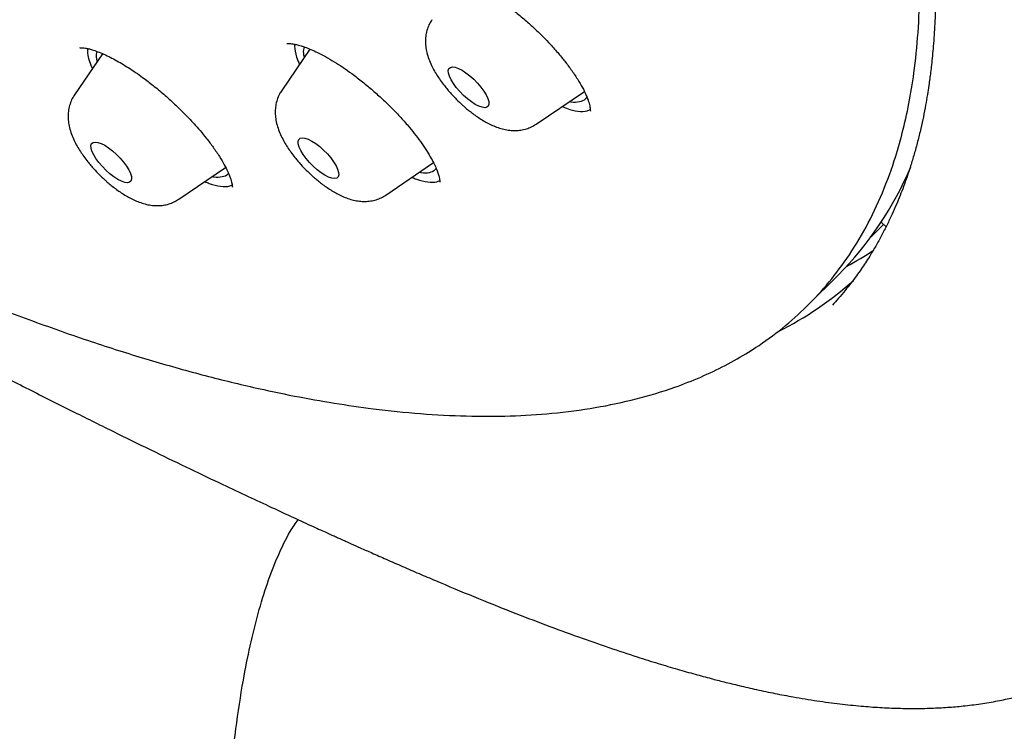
# Model space of a CAD drawing. Header units: millimetres. Extents: x 8 to 1577, y 12 to 2534.
# Tile 13 of 123: x 1358 to 1374, y 851 to 863. Entities that reach past the tile are written whole.
import ezdxf

# ---------------------------------------------------------------- set-up
doc = ezdxf.new("R2010")
doc.units = ezdxf.units.MM

msp = doc.modelspace()

# ---------------------------------------------------------------- linework, layer by layer
at = {"color": 7, "linetype": 'Continuous', "lineweight": 30}
for p, q in [((1362.906, 862.69), (1362.438, 862.006)), ((1359.479, 862.614), (1359.015, 861.936)), ((1366.645, 861.45), (1367.441, 861.992)), ((1360.739, 860.208), (1361.511, 860.735)), ((1364.162, 860.278), (1364.947, 860.813)), ((1372.346, 859.829), (1372.427, 859.752)), ((1371.136, 858.456), (1371.634, 858.953))]:
    msp.add_line(p, q, dxfattribs=at)
at = {"color": 7, "linetype": 'Continuous', "lineweight": 30, "flags": 128}
for points in [[(1365.637, 861.777), (1365.573, 861.818), (1365.507, 861.868), (1365.442, 861.926), (1365.38, 861.989), (1365.324, 862.055), (1365.276, 862.121), (1365.237, 862.184), (1365.21, 862.243), (1365.195, 862.294), (1365.192, 862.337), (1365.203, 862.369), (1365.226, 862.389), (1365.261, 862.396), (1365.306, 862.39), (1365.359, 862.372), (1365.419, 862.342), (1365.483, 862.3), (1365.549, 862.25), (1365.614, 862.192), (1365.676, 862.129), (1365.732, 862.063), (1365.78, 861.997), (1365.819, 861.934), (1365.846, 861.875), (1365.861, 861.824), (1365.863, 861.781), (1365.853, 861.749), (1365.83, 861.729), (1365.795, 861.722), (1365.75, 861.728), (1365.697, 861.746), (1365.637, 861.777)], [(1363.154, 860.605), (1363.09, 860.647), (1363.024, 860.697), (1362.959, 860.755), (1362.897, 860.818), (1362.841, 860.884), (1362.793, 860.949), (1362.754, 861.013), (1362.727, 861.071), (1362.712, 861.123), (1362.709, 861.166), (1362.72, 861.197), (1362.743, 861.217), (1362.778, 861.225), (1362.823, 861.219), (1362.876, 861.201), (1362.936, 861.17), (1363, 861.129), (1363.066, 861.078), (1363.131, 861.021), (1363.193, 860.958), (1363.249, 860.892), (1363.297, 860.826), (1363.336, 860.763), (1363.363, 860.704), (1363.378, 860.652), (1363.38, 860.61), (1363.37, 860.578), (1363.347, 860.558), (1363.312, 860.551), (1363.267, 860.557), (1363.214, 860.575), (1363.154, 860.605)], [(1359.94, 860.634), (1359.955, 860.582), (1359.957, 860.54), (1359.947, 860.508), (1359.924, 860.488), (1359.889, 860.481), (1359.844, 860.486), (1359.79, 860.505), (1359.73, 860.535), (1359.666, 860.576), (1359.6, 860.627), (1359.535, 860.685), (1359.474, 860.748), (1359.417, 860.813), (1359.369, 860.879), (1359.331, 860.943), (1359.303, 861.001), (1359.288, 861.053), (1359.286, 861.095), (1359.297, 861.127), (1359.32, 861.147), (1359.354, 861.154), (1359.399, 861.149), (1359.453, 861.13), (1359.513, 861.1), (1359.577, 861.059), (1359.643, 861.008), (1359.708, 860.95), (1359.77, 860.887), (1359.826, 860.822), (1359.874, 860.756), (1359.912, 860.692), (1359.94, 860.634)]]:
    msp.add_lwpolyline(points, dxfattribs=at)
at = {"color": 7, "linetype": 'Continuous', "lineweight": 30}
for centre, radius, start, end in [((1367.603, 862.955), 5.68, 315.2019, 337.0898), ((1369.002, 864.268), 5.866, 298.2065, 303.3378), ((1368.096, 863.118), 5.699, 296.5721, 311.723)]:
    msp.add_arc(centre, radius, start, end, dxfattribs=at)
msp.add_ellipse((1657.877, 1208.068), major_axis=(3496.48, 3481.831), ratio=0.009226, start_param=4.621404, end_param=4.621463, dxfattribs=at)
for points, knots in [([(1352.458, 860.841), (1352.813, 860.656), (1353.523, 860.287), (1354.544, 859.79), (1355.528, 859.334), (1356.473, 858.922), (1357.427, 858.531), (1358.387, 858.166), (1359.337, 857.835), (1360.25, 857.547), (1361.125, 857.3), (1361.924, 857.104), (1362.651, 856.95), (1363.31, 856.833), (1364.008, 856.732), (1364.739, 856.657), (1365.494, 856.618), (1366.218, 856.619), (1366.931, 856.664), (1367.629, 856.755), (1368.306, 856.899), (1368.882, 857.073), (1369.367, 857.264), (1369.774, 857.457), (1370.192, 857.695), (1370.613, 857.986), (1371.027, 858.338), (1371.404, 858.73), (1371.752, 859.173), (1372.067, 859.674), (1372.343, 860.234), (1372.549, 860.782), (1372.7, 861.303), (1372.808, 861.786), (1372.899, 862.336), (1372.962, 862.959), (1372.99, 863.664), (1372.976, 864.401), (1372.92, 865.194), (1372.816, 866.046), (1372.66, 866.961), (1372.474, 867.82), (1372.274, 868.613), (1372.071, 869.331), (1371.824, 870.131), (1371.523, 871.017), (1371.16, 871.994), (1370.758, 872.993), (1370.304, 874.047), (1369.793, 875.155), (1369.222, 876.32), (1368.665, 877.394), (1368.136, 878.37), (1367.646, 879.242), (1367.088, 880.201), (1366.457, 881.25), (1365.744, 882.389), (1365, 883.538), (1364.199, 884.733), (1363.338, 885.973), (1362.417, 887.257), (1361.551, 888.425), (1360.753, 889.473), (1360.03, 890.401), (1359.226, 891.411), (1358.335, 892.504), (1357.353, 893.678), (1356.35, 894.848), (1355.292, 896.049), (1354.18, 897.28), (1353.012, 898.539), (1351.935, 899.669), (1350.957, 900.671), (1350.084, 901.55), (1349.123, 902.498), (1348.074, 903.512), (1346.933, 904.588), (1345.784, 905.646), (1344.589, 906.718), (1343.349, 907.802), (1342.066, 908.893), (1340.9, 909.858), (1339.854, 910.701), (1338.928, 911.432), (1337.919, 912.211), (1336.829, 913.032), (1335.658, 913.888), (1334.493, 914.715), (1333.295, 915.538), (1332.069, 916.352), (1330.816, 917.153), (1329.691, 917.843), (1328.694, 918.433), (1327.82, 918.934), (1326.877, 919.456), (1325.869, 919.991), (1324.8, 920.53), (1323.75, 921.033), (1322.685, 921.514), (1321.61, 921.967), (1320.527, 922.387), (1319.572, 922.725), (1318.736, 922.995), (1318.012, 923.208), (1317.241, 923.414), (1316.429, 923.603), (1315.583, 923.766), (1314.766, 923.888), (1313.954, 923.972), (1313.151, 924.013), (1312.362, 924.005), (1311.683, 923.953), (1311.102, 923.872), (1310.611, 923.775), (1310.099, 923.641), (1309.574, 923.463), (1309.046, 923.231), (1308.555, 922.958), (1308.087, 922.636), (1307.646, 922.259), (1307.239, 921.824), (1306.891, 921.359), (1306.598, 920.869), (1306.359, 920.371), (1306.161, 919.85), (1306.003, 919.31), (1305.876, 918.724), (1305.784, 918.087), (1305.731, 917.409), (1305.719, 916.708), (1305.745, 915.988), (1305.81, 915.232), (1305.915, 914.441), (1306.057, 913.632), (1306.233, 912.815), (1306.44, 911.992), (1306.688, 911.122), (1306.981, 910.203), (1307.317, 909.248), (1307.686, 908.284), (1308.085, 907.315), (1308.494, 906.386), (1308.904, 905.503), (1309.308, 904.669), (1309.774, 903.748), (1310.308, 902.738), (1310.919, 901.636), (1311.564, 900.52), (1312.265, 899.356), (1313.025, 898.142), (1313.846, 896.88), (1314.625, 895.728), (1315.348, 894.689), (1316.005, 893.768), (1316.741, 892.761), (1317.56, 891.669), (1318.469, 890.492), (1319.403, 889.314), (1320.392, 888.1), (1321.438, 886.85), (1322.542, 885.568), (1323.565, 884.413), (1324.498, 883.383), (1325.335, 882.478), (1326.257, 881.498), (1327.27, 880.446), (1328.374, 879.327), (1329.491, 878.22), (1330.657, 877.093), (1331.872, 875.949), (1333.134, 874.791), (1334.363, 873.694), (1335.557, 872.656), (1336.688, 871.697), (1337.798, 870.778), (1338.885, 869.902), (1339.665, 869.283), (1340.082, 868.964), (1340.137, 868.923)], [0, 0, 0, 0, 0.005844, 0.011689, 0.017163, 0.022638, 0.028112, 0.034067, 0.040022, 0.045721, 0.051422, 0.057121, 0.061782, 0.066445, 0.071106, 0.07702, 0.082938, 0.088856, 0.09477, 0.10126, 0.107753, 0.114243, 0.118904, 0.123566, 0.128227, 0.134141, 0.140059, 0.145977, 0.151891, 0.158381, 0.164874, 0.171364, 0.176025, 0.180687, 0.185348, 0.191262, 0.19718, 0.203098, 0.209012, 0.215502, 0.221995, 0.228485, 0.233146, 0.237808, 0.242469, 0.248384, 0.254301, 0.260219, 0.266134, 0.272624, 0.279116, 0.285606, 0.290267, 0.294929, 0.29959, 0.305505, 0.311423, 0.317341, 0.323255, 0.329745, 0.336237, 0.342727, 0.347388, 0.35205, 0.356712, 0.362626, 0.368544, 0.374462, 0.380376, 0.386866, 0.393358, 0.399848, 0.40451, 0.409172, 0.413833, 0.419747, 0.425665, 0.431583, 0.437497, 0.443987, 0.45048, 0.45697, 0.461631, 0.466293, 0.470954, 0.476868, 0.482786, 0.488704, 0.494618, 0.501108, 0.507601, 0.514091, 0.518752, 0.523414, 0.528075, 0.533989, 0.539907, 0.545825, 0.55174, 0.55823, 0.564722, 0.571212, 0.575873, 0.580535, 0.585196, 0.591111, 0.597029, 0.602946, 0.608861, 0.615351, 0.621843, 0.628333, 0.632994, 0.637656, 0.642317, 0.648232, 0.65415, 0.660068, 0.665982, 0.672472, 0.678964, 0.685454, 0.691299, 0.697143, 0.702617, 0.708092, 0.713566, 0.719521, 0.725476, 0.731175, 0.736876, 0.742576, 0.74842, 0.754264, 0.759738, 0.765214, 0.770687, 0.776642, 0.782597, 0.788297, 0.793998, 0.799697, 0.804358, 0.80902, 0.813681, 0.819596, 0.825514, 0.831431, 0.837346, 0.843836, 0.850328, 0.856818, 0.861479, 0.866141, 0.870802, 0.876717, 0.882635, 0.888553, 0.894467, 0.900957, 0.907449, 0.913939, 0.9186, 0.923263, 0.927924, 0.933838, 0.939756, 0.945674, 0.951588, 0.958078, 0.96457, 0.97106, 0.976905, 0.982749, 0.988223, 0.993698, 0.999172, 1, 1, 1, 1]), ([(1378.098, 854.065), (1378.182, 854.136), (1378.356, 854.283), (1378.531, 854.473), (1378.654, 854.622), (1378.728, 854.718), (1378.794, 854.809), (1378.85, 854.892), (1378.898, 854.966), (1378.937, 855.03), (1378.969, 855.085), (1378.999, 855.138), (1379.032, 855.198), (1379.07, 855.27), (1379.115, 855.362), (1379.167, 855.475), (1379.222, 855.604), (1379.273, 855.735), (1379.317, 855.858), (1379.354, 855.972), (1379.387, 856.079), (1379.416, 856.185), (1379.445, 856.297), (1379.474, 856.421), (1379.504, 856.562), (1379.534, 856.723), (1379.562, 856.902), (1379.587, 857.091), (1379.607, 857.28), (1379.621, 857.461), (1379.632, 857.641), (1379.64, 857.818), (1379.644, 857.993), (1379.645, 858.157), (1379.643, 858.312), (1379.64, 858.469), (1379.634, 858.636), (1379.625, 858.825), (1379.612, 859.037), (1379.594, 859.269), (1379.571, 859.511), (1379.535, 859.837), (1379.482, 860.24), (1379.408, 860.722), (1379.324, 861.199), (1379.229, 861.68), (1379.127, 862.168), (1379.018, 862.667), (1378.902, 863.179), (1378.778, 863.698), (1378.651, 864.213), (1378.522, 864.714), (1378.395, 865.195), (1378.27, 865.653), (1378.142, 866.108), (1378.006, 866.581), (1377.858, 867.082), (1377.702, 867.595), (1377.453, 868.394), (1377.098, 869.486), (1376.615, 870.888), (1376.099, 872.308), (1375.55, 873.748), (1374.968, 875.205), (1374.354, 876.681), (1373.726, 878.133), (1373.086, 879.558), (1372.437, 880.957), (1371.759, 882.369), (1371.055, 883.795), (1370.322, 885.235), (1369.709, 886.408), (1369.222, 887.313), (1368.876, 887.943), (1368.52, 888.576), (1368.152, 889.216), (1367.801, 889.811), (1367.465, 890.369), (1367.141, 890.896), (1366.844, 891.368), (1366.591, 891.766), (1366.395, 892.068), (1366.218, 892.339), (1366.059, 892.58), (1365.916, 892.795), (1365.783, 892.994), (1365.646, 893.196), (1365.493, 893.42), (1365.328, 893.661), (1365.152, 893.914), (1364.973, 894.169), (1364.788, 894.431), (1364.601, 894.692), (1364.297, 895.112), (1363.875, 895.685), (1363.327, 896.406), (1362.725, 897.179), (1362.057, 898.012), (1361.314, 898.907), (1360.55, 899.799), (1359.764, 900.685), (1358.96, 901.563), (1358.139, 902.43), (1357.304, 903.283), (1356.457, 904.122), (1355.598, 904.949), (1354.727, 905.762), (1353.846, 906.56), (1352.924, 907.372), (1351.962, 908.194), (1350.963, 909.021), (1349.963, 909.824), (1348.964, 910.605), (1347.965, 911.364), (1347.008, 912.073), (1346.088, 912.739), (1345.197, 913.371), (1344.394, 913.93), (1343.675, 914.426), (1343.174, 914.769), (1342.793, 915.029), (1342.541, 915.2), (1342.305, 915.36), (1342.11, 915.492), (1341.963, 915.591), (1341.858, 915.662), (1341.764, 915.724), (1341.662, 915.794), (1341.531, 915.881), (1341.374, 915.986), (1341.2, 916.102), (1341.017, 916.224), (1340.742, 916.408), (1340.369, 916.654), (1339.9, 916.963), (1339.309, 917.35), (1338.616, 917.8), (1337.828, 918.307), (1337.192, 918.711), (1336.695, 919.025), (1336.332, 919.253), (1335.973, 919.478), (1335.622, 919.697), (1335.283, 919.907), (1334.955, 920.109), (1334.635, 920.306), (1334.334, 920.49), (1334.034, 920.673), (1333.721, 920.863), (1333.363, 921.079), (1332.962, 921.321), (1332.519, 921.585), (1332.037, 921.871), (1331.515, 922.179), (1330.952, 922.508), (1330.564, 922.733), (1330.363, 922.85)], [0, 0, 0, 0, 0.006988, 0.014481, 0.01748, 0.020422, 0.023064, 0.025391, 0.027443, 0.029173, 0.030579, 0.031833, 0.033369, 0.03521, 0.037355, 0.040242, 0.043485, 0.046568, 0.049374, 0.051901, 0.054151, 0.056445, 0.058704, 0.061289, 0.064199, 0.067492, 0.07112, 0.074977, 0.078648, 0.082085, 0.08529, 0.08877, 0.091937, 0.094886, 0.097648, 0.100305, 0.103213, 0.106501, 0.110167, 0.114211, 0.118354, 0.122397, 0.130496, 0.138165, 0.145682, 0.153194, 0.160717, 0.168383, 0.176229, 0.184197, 0.191967, 0.19949, 0.206659, 0.213387, 0.219732, 0.226636, 0.234064, 0.2415, 0.248776, 0.268349, 0.287888, 0.307426, 0.326963, 0.3465, 0.366036, 0.385571, 0.403476, 0.421384, 0.439304, 0.457225, 0.475146, 0.493061, 0.500719, 0.508375, 0.516029, 0.52368, 0.531379, 0.537301, 0.543517, 0.550029, 0.553908, 0.55744, 0.560591, 0.563361, 0.565804, 0.568067, 0.570251, 0.572792, 0.575821, 0.578541, 0.581538, 0.584568, 0.587553, 0.590491, 0.59897, 0.607106, 0.615114, 0.625323, 0.635502, 0.645697, 0.655905, 0.666119, 0.676293, 0.686444, 0.696588, 0.706734, 0.716922, 0.727136, 0.737352, 0.748775, 0.760164, 0.771542, 0.78292, 0.794301, 0.805686, 0.815709, 0.825888, 0.836348, 0.843445, 0.850756, 0.853687, 0.85665, 0.859514, 0.861878, 0.863429, 0.864622, 0.865523, 0.866676, 0.868198, 0.870051, 0.872138, 0.874265, 0.876429, 0.881728, 0.887236, 0.892804, 0.902388, 0.911511, 0.920467, 0.924741, 0.929016, 0.933275, 0.937419, 0.941426, 0.945297, 0.949033, 0.95279, 0.955976, 0.959693, 0.963941, 0.968719, 0.974028, 0.979756, 0.985995, 0.992743, 1, 1, 1, 1]), ([(1372.059, 870.139), (1372.103, 870.006), (1372.186, 869.751), (1372.297, 869.389), (1372.393, 869.062), (1372.476, 868.769), (1372.546, 868.509), (1372.606, 868.281), (1372.661, 868.063), (1372.714, 867.845), (1372.768, 867.614), (1372.82, 867.381), (1372.887, 867.062), (1372.965, 866.66), (1373.03, 866.276), (1373.074, 865.989), (1373.1, 865.803), (1373.122, 865.631), (1373.146, 865.438), (1373.173, 865.191), (1373.204, 864.851), (1373.23, 864.462), (1373.245, 864.061), (1373.249, 863.675), (1373.242, 863.295), (1373.227, 862.985), (1373.209, 862.745), (1373.194, 862.582), (1373.179, 862.437), (1373.164, 862.311), (1373.149, 862.197), (1373.132, 862.075), (1373.109, 861.93), (1373.08, 861.758), (1373.044, 861.571), (1373, 861.369), (1372.95, 861.163), (1372.893, 860.956), (1372.835, 860.762), (1372.776, 860.583), (1372.718, 860.42), (1372.659, 860.268), (1372.596, 860.115), (1372.525, 859.953), (1372.443, 859.781), (1372.353, 859.606), (1372.258, 859.434), (1372.169, 859.285), (1372.088, 859.159), (1372.015, 859.05), (1371.935, 858.938), (1371.847, 858.82), (1371.748, 858.696), (1371.645, 858.573), (1371.574, 858.495), (1371.54, 858.458)], [0, 0, 0, 0, 0.025006, 0.047972, 0.068913, 0.087844, 0.104775, 0.119717, 0.132675, 0.148041, 0.163461, 0.179238, 0.195372, 0.228666, 0.262897, 0.276572, 0.290376, 0.303276, 0.314118, 0.332823, 0.358207, 0.390807, 0.422358, 0.452738, 0.48375, 0.515983, 0.531334, 0.545614, 0.558387, 0.569649, 0.5794, 0.589288, 0.60305, 0.6191, 0.637359, 0.655923, 0.677341, 0.698017, 0.717934, 0.736599, 0.753786, 0.769543, 0.785933, 0.804078, 0.823974, 0.844889, 0.865639, 0.886206, 0.899953, 0.913669, 0.928492, 0.944895, 0.962883, 0.982458, 1, 1, 1, 1]), ([(1365.002, 863.958), (1365.003, 863.958), (1365.005, 863.957), (1365.031, 863.958), (1365.084, 863.957), (1365.16, 863.945), (1365.246, 863.923), (1365.346, 863.89), (1365.459, 863.844), (1365.58, 863.786), (1365.708, 863.717), (1365.84, 863.638), (1365.974, 863.55), (1366.123, 863.445), (1366.287, 863.319), (1366.46, 863.175), (1366.618, 863.033), (1366.756, 862.898), (1366.888, 862.759), (1367.014, 862.618), (1367.138, 862.466), (1367.251, 862.313), (1367.349, 862.162), (1367.423, 862.032), (1367.471, 861.93), (1367.501, 861.854), (1367.519, 861.797), (1367.53, 861.755), (1367.536, 861.72), (1367.539, 861.687), (1367.54, 861.669), (1367.541, 861.663), (1367.543, 861.664), (1367.543, 861.664)], [0, 0, 0, 0, 0.047512, 0.089228, 0.12506, 0.157212, 0.189425, 0.221738, 0.254132, 0.286504, 0.318608, 0.350419, 0.381898, 0.413095, 0.454556, 0.495825, 0.534779, 0.568519, 0.600224, 0.639999, 0.67559, 0.716062, 0.759117, 0.796901, 0.828624, 0.854294, 0.874441, 0.895001, 0.913162, 0.933182, 0.960469, 0.996568, 1, 1, 1, 1]), ([(1364.922, 863.177), (1364.909, 863.157), (1364.877, 863.109), (1364.843, 863.024), (1364.82, 862.928), (1364.812, 862.831), (1364.817, 862.733), (1364.836, 862.63), (1364.868, 862.526), (1364.911, 862.425), (1364.961, 862.33), (1365.015, 862.241), (1365.074, 862.155), (1365.133, 862.078), (1365.189, 862.009), (1365.251, 861.939), (1365.298, 861.89), (1365.328, 861.859)], [0, 0, 0, 0, 0.0475903, 0.1131824, 0.1816499, 0.2459946, 0.3142563, 0.3886167, 0.4697044, 0.5499264, 0.6229761, 0.6924387, 0.7580978, 0.8265623, 0.8764843, 0.9222912, 1, 1, 1, 1]), ([(1359.101, 862.716), (1359.101, 862.716), (1359.1, 862.714), (1359.11, 862.714), (1359.141, 862.714), (1359.192, 862.708), (1359.244, 862.697), (1359.312, 862.679), (1359.395, 862.65), (1359.497, 862.608), (1359.604, 862.557), (1359.748, 862.481), (1359.935, 862.368), (1360.146, 862.221), (1360.338, 862.071), (1360.514, 861.924), (1360.672, 861.78), (1360.802, 861.653), (1360.903, 861.55), (1360.997, 861.449), (1361.095, 861.337), (1361.202, 861.208), (1361.312, 861.062), (1361.411, 860.915), (1361.489, 860.782), (1361.542, 860.676), (1361.576, 860.597), (1361.597, 860.537), (1361.61, 860.493), (1361.618, 860.457), (1361.622, 860.425), (1361.622, 860.41), (1361.624, 860.41), (1361.625, 860.411)], [0, 0, 0, 0, 0.009966, 0.048881, 0.080485, 0.106383, 0.131196, 0.155116, 0.189306, 0.221441, 0.25176, 0.281523, 0.3397, 0.396484, 0.437069, 0.481144, 0.526817, 0.557354, 0.584196, 0.608893, 0.638158, 0.672714, 0.712499, 0.756928, 0.79776, 0.832269, 0.860506, 0.882873, 0.905743, 0.926117, 0.948596, 0.977902, 1, 1, 1, 1]), ([(1359.233, 862.699), (1359.231, 862.688), (1359.223, 862.632), (1359.247, 862.519), (1359.292, 862.407), (1359.309, 862.365)], [0, 0, 0, 0, 0.128557, 0.678746, 1, 1, 1, 1]), ([(1359.391, 862.485), (1359.386, 862.508), (1359.371, 862.574), (1359.382, 862.621), (1359.389, 862.651)], [0, 0, 0, 0, 0.348312, 1, 1, 1, 1]), ([(1362.522, 862.786), (1362.522, 862.786), (1362.521, 862.785), (1362.528, 862.784), (1362.547, 862.784), (1362.579, 862.783), (1362.619, 862.778), (1362.669, 862.769), (1362.735, 862.753), (1362.821, 862.725), (1362.92, 862.686), (1363.034, 862.634), (1363.163, 862.566), (1363.304, 862.484), (1363.45, 862.39), (1363.607, 862.278), (1363.772, 862.152), (1363.943, 862.01), (1364.105, 861.865), (1364.26, 861.715), (1364.411, 861.557), (1364.543, 861.406), (1364.659, 861.262), (1364.757, 861.129), (1364.842, 861.001), (1364.911, 860.884), (1364.964, 860.783), (1365.002, 860.697), (1365.028, 860.626), (1365.042, 860.573), (1365.049, 860.535), (1365.052, 860.504), (1365.052, 860.489), (1365.054, 860.488), (1365.054, 860.488)], [0, 0, 0, 0, 0.0076806, 0.0407942, 0.0689816, 0.0920245, 0.1124045, 0.1324775, 0.1619933, 0.1908369, 0.2209246, 0.2531992, 0.2876669, 0.3242774, 0.3605349, 0.3951722, 0.4387627, 0.4795763, 0.5198389, 0.5600365, 0.6006762, 0.6440349, 0.6785249, 0.7146844, 0.7512471, 0.7857128, 0.8180091, 0.8481528, 0.8764205, 0.9032498, 0.9237138, 0.9438444, 0.9711498, 1, 1, 1, 1]), ([(1362.656, 862.771), (1362.655, 862.76), (1362.646, 862.703), (1362.67, 862.589), (1362.716, 862.477), (1362.732, 862.436)], [0, 0, 0, 0, 0.133971, 0.680742, 1, 1, 1, 1]), ([(1362.814, 862.555), (1362.809, 862.578), (1362.794, 862.647), (1362.805, 862.694), (1362.813, 862.726)], [0, 0, 0, 0, 0.3371295, 1, 1, 1, 1]), ([(1362.438, 862.004), (1362.425, 861.984), (1362.394, 861.937), (1362.36, 861.852), (1362.337, 861.757), (1362.329, 861.659), (1362.334, 861.561), (1362.353, 861.459), (1362.385, 861.355), (1362.428, 861.254), (1362.478, 861.159), (1362.532, 861.07), (1362.591, 860.984), (1362.65, 860.906), (1362.706, 860.838), (1362.768, 860.767), (1362.815, 860.719), (1362.845, 860.688)], [0, 0, 0, 0, 0.046435, 0.112107, 0.180657, 0.24508, 0.313424, 0.387875, 0.469061, 0.54938, 0.622519, 0.692066, 0.757804, 0.826352, 0.876334, 0.922197, 1, 1, 1, 1]), ([(1359.015, 861.933), (1359.002, 861.914), (1358.97, 861.866), (1358.937, 861.782), (1358.914, 861.686), (1358.906, 861.589), (1358.911, 861.491), (1358.93, 861.389), (1358.962, 861.285), (1359.005, 861.184), (1359.055, 861.088), (1359.109, 861), (1359.168, 860.913), (1359.226, 860.836), (1359.282, 860.768), (1359.344, 860.697), (1359.392, 860.648), (1359.421, 860.618)], [0, 0, 0, 0, 0.046097, 0.111792, 0.180367, 0.244812, 0.313181, 0.387658, 0.468873, 0.549221, 0.622385, 0.691956, 0.757718, 0.82629, 0.876291, 0.922169, 1, 1, 1, 1]), ([(1365.328, 861.859), (1365.359, 861.829), (1365.403, 861.786), (1365.47, 861.726), (1365.529, 861.677), (1365.599, 861.622), (1365.674, 861.569), (1365.753, 861.518), (1365.836, 861.47), (1365.923, 861.428), (1366.015, 861.391), (1366.109, 861.364), (1366.205, 861.347), (1366.299, 861.342), (1366.392, 861.349), (1366.482, 861.37), (1366.567, 861.402), (1366.618, 861.433), (1366.643, 861.449)], [0, 0, 0, 0, 0.079563, 0.112058, 0.16582, 0.221329, 0.28087, 0.343217, 0.408265, 0.476125, 0.5469, 0.619382, 0.689493, 0.755784, 0.819284, 0.881365, 0.942952, 1, 1, 1, 1]), ([(1367.481, 861.903), (1367.473, 861.889), (1367.449, 861.844), (1367.361, 861.814), (1367.27, 861.803), (1367.203, 861.82), (1367.193, 861.823)], [0, 0, 0, 0, 0.172889, 0.549586, 0.926282, 1, 1, 1, 1]), ([(1367.075, 861.743), (1367.099, 861.732), (1367.197, 861.688), (1367.338, 861.661), (1367.471, 861.655), (1367.522, 861.685), (1367.539, 861.694)], [0, 0, 0, 0, 0.1192795, 0.4735512, 0.8278228, 1, 1, 1, 1]), ([(1350.998, 861.004), (1351.315, 860.822), (1351.984, 860.437), (1352.987, 859.875), (1353.993, 859.318), (1354.958, 858.794), (1355.88, 858.301), (1356.762, 857.837), (1357.581, 857.413), (1358.34, 857.025), (1359.042, 856.672), (1359.707, 856.342), (1360.332, 856.036), (1360.913, 855.754), (1361.426, 855.51), (1361.874, 855.298), (1362.263, 855.117), (1362.622, 854.95), (1362.89, 854.827), (1363.073, 854.744), (1363.175, 854.698), (1363.263, 854.658), (1363.335, 854.626), (1363.393, 854.599), (1363.447, 854.575), (1363.51, 854.547), (1363.608, 854.503), (1363.75, 854.439), (1363.943, 854.353), (1364.176, 854.25), (1364.436, 854.136), (1364.708, 854.018), (1365.103, 853.85), (1365.614, 853.636), (1366.22, 853.392), (1366.796, 853.171), (1367.332, 852.974), (1367.837, 852.797), (1368.276, 852.652), (1368.653, 852.534), (1368.971, 852.439), (1369.262, 852.356), (1369.519, 852.287), (1369.762, 852.224), (1370.013, 852.163), (1370.294, 852.098), (1370.592, 852.035), (1370.926, 851.972), (1371.285, 851.913), (1371.658, 851.863), (1372.005, 851.827), (1372.325, 851.803), (1372.629, 851.79), (1372.924, 851.786), (1373.206, 851.793), (1373.475, 851.808), (1373.746, 851.832), (1374.023, 851.868), (1374.253, 851.908), (1374.433, 851.946), (1374.569, 851.977), (1374.712, 852.014), (1374.856, 852.055), (1374.997, 852.099), (1375.149, 852.152), (1375.324, 852.217), (1375.489, 852.286), (1375.624, 852.348), (1375.726, 852.396), (1375.828, 852.447), (1375.935, 852.503), (1376.046, 852.564), (1376.18, 852.641), (1376.343, 852.741), (1376.499, 852.842), (1376.621, 852.925), (1376.708, 852.986), (1376.816, 853.064), (1376.957, 853.168), (1377.066, 853.251), (1377.126, 853.298)], [0, 0, 0, 0, 0.03231, 0.068107, 0.102598, 0.135793, 0.167698, 0.198317, 0.227656, 0.253441, 0.278172, 0.30177, 0.32394, 0.344647, 0.363887, 0.378913, 0.392901, 0.405851, 0.417763, 0.422004, 0.425706, 0.428866, 0.431485, 0.433563, 0.43518, 0.437361, 0.440416, 0.44585, 0.452839, 0.461382, 0.471249, 0.481246, 0.491216, 0.514596, 0.537777, 0.558909, 0.579545, 0.599007, 0.617276, 0.63079, 0.643498, 0.655166, 0.66577, 0.67454, 0.684774, 0.69649, 0.709246, 0.72204, 0.738778, 0.755389, 0.770962, 0.784867, 0.798612, 0.812507, 0.825739, 0.838219, 0.850752, 0.864694, 0.878418, 0.884406, 0.890854, 0.89818, 0.90547, 0.911962, 0.918586, 0.927089, 0.936689, 0.941795, 0.946089, 0.950623, 0.955314, 0.960024, 0.964764, 0.972013, 0.979624, 0.982596, 0.985498, 0.989089, 0.993875, 1, 1, 1, 1]), ([(1364.99, 860.721), (1364.985, 860.711), (1364.962, 860.67), (1364.878, 860.644), (1364.787, 860.631), (1364.72, 860.649), (1364.71, 860.652)], [0, 0, 0, 0, 0.130284, 0.526384, 0.922485, 1, 1, 1, 1]), ([(1359.421, 860.618), (1359.453, 860.587), (1359.496, 860.544), (1359.564, 860.485), (1359.622, 860.436), (1359.693, 860.381), (1359.768, 860.327), (1359.847, 860.276), (1359.93, 860.229), (1360.017, 860.186), (1360.108, 860.15), (1360.203, 860.122), (1360.298, 860.105), (1360.393, 860.1), (1360.486, 860.107), (1360.576, 860.128), (1360.661, 860.16), (1360.712, 860.192), (1360.736, 860.207)], [0, 0, 0, 0, 0.07957, 0.112068, 0.165834, 0.221348, 0.280895, 0.343247, 0.4083, 0.476166, 0.546948, 0.619436, 0.689553, 0.75585, 0.819355, 0.881442, 0.943034, 1, 1, 1, 1]), ([(1361.558, 860.637), (1361.555, 860.631), (1361.534, 860.597), (1361.454, 860.574), (1361.364, 860.561), (1361.297, 860.578), (1361.286, 860.581)], [0, 0, 0, 0, 0.071679, 0.49447, 0.917261, 1, 1, 1, 1]), ([(1362.845, 860.688), (1362.876, 860.658), (1362.92, 860.615), (1362.987, 860.555), (1363.046, 860.506), (1363.116, 860.451), (1363.191, 860.398), (1363.27, 860.347), (1363.353, 860.299), (1363.44, 860.256), (1363.532, 860.22), (1363.626, 860.192), (1363.722, 860.175), (1363.816, 860.17), (1363.909, 860.178), (1363.999, 860.198), (1364.084, 860.23), (1364.135, 860.262), (1364.159, 860.277)], [0, 0, 0, 0, 0.079588, 0.112093, 0.165871, 0.221397, 0.280957, 0.343323, 0.408391, 0.476272, 0.547069, 0.619573, 0.689706, 0.756018, 0.819536, 0.881637, 0.943243, 1, 1, 1, 1]), ([(1364.592, 860.571), (1364.616, 860.56), (1364.714, 860.517), (1364.854, 860.49), (1364.985, 860.484), (1365.035, 860.512), (1365.05, 860.52)], [0, 0, 0, 0, 0.121563, 0.482617, 0.843671, 1, 1, 1, 1]), ([(1361.168, 860.501), (1361.193, 860.49), (1361.29, 860.446), (1361.431, 860.42), (1361.559, 860.413), (1361.606, 860.439), (1361.619, 860.446)], [0, 0, 0, 0, 0.124832, 0.495597, 0.866361, 1, 1, 1, 1]), ([(1361.402, 847.014), (1361.411, 847.319), (1361.428, 847.928), (1361.463, 848.837), (1361.512, 849.733), (1361.582, 850.609), (1361.677, 851.455), (1361.789, 852.194), (1361.914, 852.828), (1362.046, 853.364), (1362.198, 853.863), (1362.375, 854.316), (1362.544, 854.669), (1362.665, 854.847), (1362.708, 854.911)], [0, 0, 0, 0, 0.0984193, 0.1968311, 0.295289, 0.3939167, 0.4926271, 0.5911053, 0.6647052, 0.7380723, 0.8113335, 0.8847451, 0.9586549, 1, 1, 1, 1])]:
    msp.add_open_spline(points, degree=3, knots=knots, dxfattribs=at)

doc.saveas('drawing.dxf')
